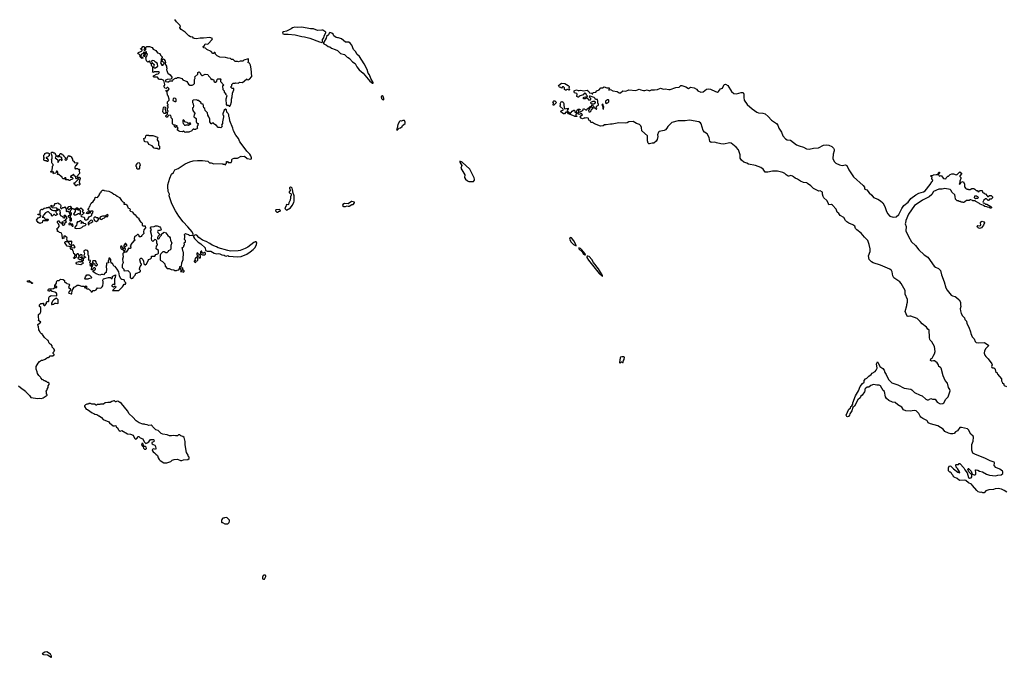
# Model space of a CAD drawing. Extents: x 1863118 to 1989590, y 394482 to 532474.
# Tile 9 of 215: x 1911651 to 1929886, y 406702 to 418505. Entities that reach past the tile are written whole.
import ezdxf

# ---------------------------------------------------------------- set-up
doc = ezdxf.new("R2010")
doc.units = 0

msp = doc.modelspace()

# ---------------------------------------------------------------- linework, layer by layer
at = {"layer": '0CON20XD'}
for points in [[(1914946, 416494), (1914940, 416485), (1914915, 416480), (1914905, 416470), (1914885, 416470), (1914875, 416480), (1914865, 416480), (1914845, 416460), (1914840, 416445), (1914785, 416420), (1914735, 416422), (1914715, 416418), (1914685, 416440), (1914665, 416432), (1914615, 416437), (1914590, 416445), (1914570, 416465), (1914588, 416495), (1914570, 416515), (1914568, 416538), (1914552, 416538), (1914548, 416522), (1914535, 416512), (1914520, 416525), (1914520, 416535), (1914530, 416545), (1914528, 416558), (1914505, 416550), (1914480, 416575), (1914480, 416665), (1914458, 416688), (1914459, 416709), (1914449, 416729), (1914415, 416740), (1914392, 416718), (1914385, 416700), (1914365, 416700), (1914355, 416710), (1914355, 416730), (1914365, 416730), (1914390, 416755), (1914390, 416795), (1914400, 416805), (1914390, 416835), (1914390, 416865), (1914400, 416875), (1914400, 416895), (1914390, 416905), (1914390, 416915), (1914400, 416925), (1914400, 416935), (1914390, 416945), (1914390, 416985), (1914420, 417015), (1914420, 417035), (1914400, 417095), (1914390, 417105), (1914380, 417165), (1914360, 417185), (1914365, 417200), (1914395, 417190), (1914417, 417227), (1914395, 417250), (1914385, 417250), (1914367, 417233), (1914340, 417235), (1914330, 417265), (1914330, 417285), (1914338, 417292), (1914340, 417305), (1914319, 417379), (1914285, 417400), (1914245, 417398), (1914230, 417405), (1914205, 417440), (1914145, 417438), (1914130, 417445), (1914132, 417468), (1914145, 417470), (1914185, 417498), (1914215, 417500), (1914240, 417525), (1914225, 417540), (1914165, 417542), (1914145, 417540), (1914135, 417530), (1914112, 417532), (1914120, 417545), (1914120, 417625), (1914100, 417645), (1914090, 417665), (1914092, 417682), (1914070, 417705), (1914068, 417728), (1914055, 417738), (1914038, 417722), (1914025, 417720), (1914002, 417745), (1913990, 417805), (1914000, 417815), (1914018, 417865), (1914000, 417885), (1913998, 417908), (1913985, 417910), (1913980, 417905), (1913980, 417865), (1913970, 417855), (1913968, 417822), (1913952, 417822), (1913942, 417835), (1913948, 417842), (1913950, 417855), (1913960, 417865), (1913960, 417905), (1913955, 417910), (1913942, 417898), (1913938, 417882), (1913910, 417865), (1913890, 417835), (1913892, 417822), (1913928, 417808), (1913930, 417795), (1913922, 417788), (1913905, 417790), (1913880, 417815), (1913880, 417835), (1913870, 417860), (1913845, 417870), (1913840, 417885), (1913852, 417898), (1913905, 417920), (1913920, 417935), (1913918, 417948), (1913905, 417960), (1913893, 417953), (1913890, 417965), (1913905, 417980), (1913915, 417980), (1913935, 418010), (1913948, 418008), (1913960, 417995), (1913960, 417965), (1913950, 417955), (1913955, 417940), (1913975, 417940), (1913988, 417952), (1913990, 417995), (1914005, 418008), (1914055, 418010), (1914105, 417990), (1914125, 417960), (1914170, 417935), (1914205, 417890), (1914245, 417878), (1914258, 417845), (1914290, 417815), (1914290, 417805), (1914272, 417775), (1914273, 417753), (1914280, 417745), (1914262, 417715), (1914264, 417694), (1914282, 417662), (1914308, 417662), (1914310, 417675), (1914330, 417695), (1914328, 417708), (1914315, 417720), (1914302, 417722), (1914290, 417735), (1914292, 417758), (1914312, 417778), (1914325, 417770), (1914347, 417735), (1914350, 417715), (1914340, 417695), (1914372, 417645), (1914370, 417625), (1914378, 417605), (1914370, 417575), (1914377, 417567), (1914387, 417525), (1914394, 417514), (1914436, 417486), (1914472, 417442), (1914470, 417425), (1914448, 417402), (1914385, 417396), (1914350, 417385), (1914352, 417362), (1914387, 417357), (1914395, 417350), (1914435, 417370), (1914485, 417370), (1914492, 417398), (1914538, 417422), (1914557, 417423), (1914575, 417437), (1914600, 417435), (1914654, 417414), (1914672, 417392), (1914745, 417360), (1914780, 417310), (1914804, 417294), (1914845, 417292), (1914870, 417305), (1914887, 417323), (1914888, 417395), (1914902, 417425), (1914893, 417447), (1914950, 417495), (1914952, 417528), (1914975, 417538), (1914990, 417530), (1915010, 417485), (1915023, 417473), (1915037, 417473), (1915085, 417498), (1915135, 417488), (1915148, 417465), (1915180, 417435), (1915195, 417400), (1915215, 417410), (1915225, 417400), (1915238, 417398), (1915253, 417355), (1915265, 417348), (1915275, 417348), (1915300, 417365), (1915310, 417395), (1915322, 417408), (1915368, 417408), (1915380, 417395), (1915370, 417385), (1915372, 417362), (1915430, 417295), (1915410, 417275), (1915413, 417213), (1915438, 417188), (1915440, 417165), (1915460, 417145), (1915460, 417125), (1915480, 417110), (1915488, 417095), (1915470, 417035), (1915478, 416935), (1915495, 416910), (1915505, 416920), (1915515, 416920), (1915530, 416905), (1915545, 416902), (1915556, 416924), (1915572, 416985), (1915572, 417035), (1915584, 417075), (1915590, 417145), (1915620, 417205), (1915618, 417228), (1915585, 417230), (1915563, 417253), (1915560, 417265), (1915578, 417282), (1915582, 417308), (1915605, 417330), (1915645, 417330), (1915655, 417338), (1915705, 417330), (1915725, 417350), (1915775, 417340), (1915850, 417405), (1915857, 417407), (1915865, 417400), (1915885, 417390), (1915906, 417404), (1915953, 417455), (1915940, 417595), (1915924, 417664), (1915908, 417698), (1915880, 417705), (1915892, 417735), (1915892, 417772), (1915885, 417780), (1915803, 417757), (1915785, 417740), (1915735, 417740), (1915705, 417722), (1915685, 417730), (1915643, 417733), (1915608, 417768), (1915575, 417770), (1915557, 417787), (1915505, 417792), (1915463, 417807), (1915355, 417812), (1915310, 417835), (1915281, 417861), (1915270, 417875), (1915278, 417885), (1915265, 417900), (1915255, 417900), (1915250, 417880), (1915228, 417878), (1915197, 417917), (1915120, 417955), (1915095, 417977), (1915060, 417985), (1915048, 417998), (1915050, 418010), (1915076, 418024), (1915085, 418060), (1915125, 418051), (1915143, 418057), (1915218, 418135), (1915225, 418158), (1915175, 418176), (1915055, 418160), (1914995, 418161), (1914925, 418152), (1914888, 418158), (1914870, 418165), (1914855, 418180), (1914815, 418187), (1914785, 418206), (1914716, 418276), (1914681, 418301), (1914642, 418325), (1914620, 418355), (1914620, 418365), (1914630, 418375), (1914622, 418395), (1914553, 418465), (1914526, 418506)], [(1917245, 418080), (1917257, 418093), (1917259, 418135), (1917285, 418168), (1917291, 418199), (1917323, 418265), (1917320, 418275), (1917265, 418308), (1917245, 418312), (1917165, 418304), (1917095, 418333), (1917035, 418336), (1916875, 418366), (1916795, 418360), (1916745, 418366), (1916702, 418355), (1916677, 418333), (1916632, 418308), (1916590, 418290), (1916535, 418279), (1916520, 418265), (1916522, 418245), (1916547, 418237), (1916622, 418238), (1916755, 418224), (1916875, 418194), (1916925, 418189), (1917023, 418163), (1917205, 418096), (1917245, 418080)], [(1918195, 417330), (1918200, 417335), (1918198, 417345), (1918157, 417415), (1918129, 417485), (1918108, 417515), (1918086, 417585), (1918034, 417685), (1917942, 417825), (1917898, 417868), (1917878, 417908), (1917831, 417955), (1917800, 418035), (1917771, 418071), (1917745, 418086), (1917685, 418091), (1917609, 418149), (1917555, 418168), (1917535, 418166), (1917515, 418174), (1917468, 418208), (1917456, 418235), (1917435, 418254), (1917395, 418269), (1917380, 418255), (1917368, 418222), (1917332, 418195), (1917328, 418162), (1917285, 418090), (1917270, 418075), (1917285, 418056), (1917333, 418035), (1917365, 418006), (1917395, 418000), (1917425, 417977), (1917496, 417956), (1917535, 417936), (1917595, 417882), (1917665, 417860), (1917715, 417808), (1917735, 417803), (1917762, 417785), (1917817, 417725), (1917862, 417692), (1917894, 417634), (1917937, 417577), (1918012, 417515), (1918136, 417365), (1918185, 417330), (1918195, 417330)], [(1914165, 417612), (1914208, 417642), (1914205, 417680), (1914195, 417698), (1914167, 417717), (1914144, 417744), (1914105, 417752), (1914092, 417735), (1914098, 417715), (1914140, 417675), (1914130, 417625), (1914142, 417612), (1914165, 417612)], [(1921825, 417198), (1921795, 417210), (1921785, 417210), (1921772, 417198), (1921758, 417198), (1921742, 417212), (1921740, 417245), (1921725, 417260), (1921705, 417260), (1921685, 417240), (1921672, 417252), (1921650, 417255), (1921640, 417265), (1921633, 417287), (1921688, 417332), (1921745, 417322), (1921810, 417285), (1921825, 417270), (1921830, 417255), (1921822, 417235), (1921832, 417205), (1921825, 417198)], [(1922165, 417080), (1922168, 417088), (1922146, 417106), (1922136, 417136), (1922115, 417143), (1922105, 417140), (1922087, 417113), (1922013, 417087), (1922005, 417070), (1921995, 417070), (1921972, 417085), (1921978, 417125), (1921969, 417139), (1921925, 417153), (1921918, 417165), (1921918, 417185), (1921934, 417196), (1921965, 417208), (1921995, 417193), (1922015, 417192), (1922045, 417202), (1922095, 417190), (1922159, 417199), (1922190, 417175), (1922205, 417148), (1922242, 417142), (1922255, 417130), (1922265, 417130), (1922272, 417158), (1922320, 417165), (1922343, 417187), (1922385, 417208), (1922415, 417242), (1922445, 417242), (1922475, 417262), (1922525, 417246), (1922562, 417245), (1922573, 417235), (1922562, 417215), (1922565, 417203), (1922595, 417213), (1922637, 417187), (1922717, 417177), (1922752, 417152), (1922765, 417149), (1922778, 417152), (1922824, 417186), (1922878, 417182), (1922935, 417207), (1923065, 417196), (1923125, 417221), (1923155, 417204), (1923205, 417191), (1923228, 417192), (1923274, 417206), (1923315, 417186), (1923354, 417206), (1923405, 417204), (1923465, 417211), (1923516, 417236), (1923575, 417221), (1923605, 417225), (1923675, 417211), (1923696, 417214), (1923805, 417249), (1923863, 417257), (1923896, 417284), (1923915, 417289), (1923990, 417260), (1924035, 417231), (1924074, 417256), (1924145, 417242), (1924185, 417219), (1924211, 417185), (1924265, 417162), (1924309, 417171), (1924370, 417220), (1924415, 417227), (1924445, 417221), (1924535, 417174), (1924575, 417163), (1924592, 417175), (1924630, 417225), (1924665, 417237), (1924700, 417305), (1924725, 417314), (1924769, 417285), (1924834, 417174), (1924875, 417139), (1924925, 417133), (1925015, 417159), (1925047, 417155), (1925064, 417125), (1925060, 417065), (1925069, 417015), (1925125, 416934), (1925214, 416854), (1925305, 416795), (1925335, 416783), (1925415, 416777), (1925455, 416760), (1925514, 416714), (1925575, 416646), (1925666, 416585), (1925692, 416552), (1925712, 416495), (1925758, 416425), (1925785, 416358), (1925835, 416297), (1925865, 416283), (1925925, 416273), (1926035, 416190), (1926085, 416169), (1926165, 416146), (1926226, 416114), (1926275, 416108), (1926355, 416126), (1926445, 416132), (1926535, 416180), (1926585, 416190), (1926635, 416183), (1926691, 416155), (1926726, 416126), (1926735, 416105), (1926735, 416075), (1926715, 416015), (1926712, 415935), (1926738, 415878), (1926765, 415852), (1926835, 415817), (1926885, 415805), (1926945, 415816), (1926971, 415805), (1927005, 415725), (1927095, 415596), (1927275, 415435), (1927295, 415405), (1927296, 415385), (1927305, 415370), (1927343, 415355), (1927385, 415299), (1927430, 415255), (1927461, 415211), (1927545, 415183), (1927595, 415153), (1927635, 415117), (1927676, 415046), (1927697, 414975), (1927726, 414916), (1927765, 414868), (1927825, 414849), (1927885, 414857), (1927935, 414897), (1927990, 415010), (1928026, 415064), (1928103, 415127), (1928155, 415194), (1928246, 415265), (1928306, 415294), (1928392, 415318), (1928422, 415338), (1928516, 415455), (1928544, 415506), (1928558, 415515), (1928562, 415535), (1928545, 415552), (1928541, 415565), (1928550, 415585), (1928535, 415593), (1928520, 415615), (1928535, 415621), (1928562, 415618), (1928572, 415635), (1928625, 415642), (1928655, 415640), (1928665, 415670), (1928675, 415680), (1928685, 415680), (1928688, 415665), (1928670, 415645), (1928672, 415622), (1928685, 415610), (1928715, 415620), (1928760, 415565), (1928805, 415560), (1928812, 415578), (1928842, 415608), (1928855, 415610), (1928883, 415637), (1928915, 415650), (1928945, 415650), (1928995, 415630), (1929005, 415640), (1929015, 415640), (1929065, 415690), (1929100, 415655), (1929060, 415615), (1929060, 415605), (1929082, 415582), (1929082, 415565), (1929062, 415515), (1929062, 415488), (1929050, 415465), (1929055, 415460), (1929070, 415465), (1929090, 415495), (1929125, 415510), (1929150, 415465), (1929152, 415412), (1929172, 415382), (1929185, 415380), (1929195, 415370), (1929215, 415370), (1929225, 415360), (1929255, 415360), (1929285, 415380), (1929325, 415380), (1929335, 415370), (1929345, 415370), (1929350, 415355), (1929365, 415340), (1929385, 415340), (1929405, 415320), (1929418, 415322), (1929425, 415340), (1929475, 415340), (1929482, 415312), (1929495, 415300), (1929508, 415298), (1929523, 415283), (1929539, 415279), (1929570, 415245), (1929572, 415232), (1929585, 415230), (1929615, 415250), (1929645, 415250), (1929670, 415225), (1929670, 415205), (1929645, 415180), (1929615, 415180), (1929595, 415160), (1929585, 415160), (1929555, 415190), (1929535, 415190), (1929508, 415165), (1929490, 415125), (1929494, 415114), (1929518, 415108), (1929535, 415093), (1929561, 415091), (1929636, 415046), (1929646, 415036), (1929648, 415025), (1929636, 415014), (1929623, 415013), (1929605, 415028), (1929573, 415033), (1929562, 415042), (1929527, 415047), (1929500, 415065), (1929438, 415088), (1929425, 415102), (1929357, 415137), (1929345, 415152), (1929302, 415152), (1929295, 415160), (1929265, 415170), (1929245, 415170), (1929235, 415160), (1929185, 415160), (1929158, 415132), (1929145, 415130), (1929135, 415120), (1929125, 415120), (1929115, 415130), (1929085, 415130), (1929075, 415140), (1929045, 415140), (1929035, 415150), (1929015, 415150), (1928982, 415185), (1928978, 415235), (1928968, 415265), (1928914, 415314), (1928902, 415345), (1928885, 415359), (1928785, 415381), (1928735, 415370), (1928675, 415366), (1928578, 415322), (1928542, 415268), (1928495, 415226), (1928372, 415165), (1928292, 415108), (1928222, 415068), (1928115, 414908), (1928063, 414785), (1928054, 414746), (1928053, 414725), (1928067, 414675), (1928064, 414595), (1928110, 414490), (1928169, 414395), (1928244, 414324), (1928303, 414243), (1928402, 414155), (1928472, 414112), (1928586, 413945), (1928615, 413925), (1928665, 413902), (1928705, 413865), (1928723, 413785), (1928775, 413655), (1928805, 413543), (1928825, 413496), (1928905, 413404), (1928925, 413392), (1928975, 413384), (1929002, 413365), (1929048, 413318), (1929075, 413275), (1929075, 413225), (1929084, 413195), (1929070, 413155), (1929075, 413115), (1929086, 413065), (1929111, 413021), (1929149, 412989), (1929158, 412955), (1929185, 412925), (1929194, 412884), (1929231, 412815), (1929259, 412729), (1929265, 412695), (1929293, 412635), (1929325, 412595), (1929347, 412545), (1929365, 412532), (1929415, 412523), (1929517, 412527), (1929602, 412475), (1929544, 412416), (1929519, 412375), (1929513, 412335), (1929526, 412295), (1929545, 412268), (1929589, 412229), (1929657, 412135), (1929663, 412115), (1929650, 412085), (1929655, 412068), (1929665, 412060), (1929695, 412060), (1929709, 412049), (1929718, 412035), (1929722, 411992), (1929755, 411970), (1929762, 411945), (1929835, 411860), (1929833, 411823), (1929852, 411785), (1929880, 411765), (1929878, 411745), (1929884, 411734), (1929928, 411718)], [(1914545, 416990), (1914550, 416995), (1914550, 417035), (1914538, 417048), (1914525, 417052), (1914492, 417048), (1914490, 417010), (1914525, 416990), (1914545, 416990)], [(1918395, 417020), (1918397, 417045), (1918383, 417085), (1918365, 417097), (1918355, 417092), (1918343, 417077), (1918354, 417044), (1918370, 417025), (1918395, 417020)], [(1929028, 410132), (1929055, 410120), (1929060, 410125), (1929058, 410135), (1929020, 410200), (1928993, 410223), (1928990, 410265), (1928995, 410270), (1929037, 410273), (1929053, 410287), (1929065, 410288), (1929139, 410209), (1929154, 410175), (1929196, 410116), (1929221, 410031), (1929239, 410019), (1929274, 410026), (1929282, 410045), (1929283, 410083), (1929230, 410135), (1929212, 410185), (1929215, 410200), (1929225, 410198), (1929272, 410145), (1929290, 410090), (1929325, 410078), (1929345, 410079), (1929358, 410095), (1929361, 410115), (1929350, 410165), (1929355, 410172), (1929365, 410173), (1929396, 410166), (1929425, 410148), (1929485, 410133), (1929554, 410094), (1929615, 410073), (1929725, 410063), (1929764, 410076), (1929825, 410082), (1929858, 410105), (1929860, 410135), (1929855, 410150), (1929804, 410184), (1929732, 410215), (1929698, 410255), (1929702, 410305), (1929696, 410316), (1929622, 410342), (1929525, 410390), (1929355, 410454), (1929305, 410482), (1929284, 410535), (1929286, 410644), (1929308, 410705), (1929317, 410775), (1929307, 410795), (1929264, 410834), (1929225, 410914), (1929205, 410932), (1929095, 410958), (1929065, 410956), (1929018, 410892), (1928982, 410875), (1928956, 410844), (1928934, 410836), (1928895, 410839), (1928850, 410850), (1928785, 410881), (1928753, 410925), (1928655, 410984), (1928518, 411025), (1928478, 411045), (1928461, 411075), (1928449, 411085), (1928375, 411121), (1928338, 411148), (1928325, 411165), (1928306, 411216), (1928252, 411265), (1928215, 411270), (1928144, 411256), (1928065, 411262), (1928021, 411285), (1927986, 411335), (1927915, 411378), (1927865, 411419), (1927815, 411422), (1927746, 411455), (1927706, 411495), (1927689, 411525), (1927665, 411620), (1927644, 411644), (1927595, 411727), (1927571, 411741), (1927525, 411737), (1927465, 411754), (1927415, 411732), (1927375, 411701), (1927345, 411704), (1927319, 411685), (1927304, 411665), (1927306, 411634), (1927298, 411615), (1927256, 411555), (1927231, 411535), (1927218, 411505), (1927173, 411467), (1927111, 411351), (1927084, 411325), (1927064, 411265), (1927024, 411206), (1927018, 411182), (1927002, 411158), (1926985, 411153), (1926969, 411159), (1926960, 411185), (1927006, 411295), (1927035, 411317), (1927044, 411346), (1927065, 411360), (1927083, 411385), (1927084, 411415), (1927128, 411545), (1927188, 411632), (1927219, 411715), (1927260, 411770), (1927289, 411795), (1927293, 411805), (1927290, 411825), (1927315, 411859), (1927340, 411870), (1927375, 411907), (1927419, 411935), (1927440, 411960), (1927497, 411995), (1927514, 412015), (1927531, 412055), (1927522, 412135), (1927535, 412172), (1927547, 412167), (1927584, 412084), (1927635, 412046), (1927659, 412019), (1927674, 411974), (1927701, 411935), (1927744, 411845), (1927805, 411784), (1927917, 411747), (1928034, 411684), (1928155, 411664), (1928174, 411654), (1928224, 411604), (1928325, 411556), (1928365, 411543), (1928435, 411480), (1928455, 411470), (1928485, 411471), (1928525, 411491), (1928555, 411478), (1928605, 411480), (1928645, 411423), (1928696, 411396), (1928745, 411400), (1928766, 411414), (1928805, 411478), (1928846, 411524), (1928884, 411635), (1928875, 411662), (1928852, 411695), (1928834, 411774), (1928789, 411829), (1928753, 411913), (1928716, 412056), (1928707, 412067), (1928674, 412084), (1928665, 412118), (1928642, 412152), (1928595, 412188), (1928575, 412192), (1928545, 412186), (1928518, 412198), (1928524, 412225), (1928548, 412242), (1928570, 412275), (1928592, 412318), (1928604, 412365), (1928592, 412455), (1928545, 412544), (1928511, 412575), (1928507, 412585), (1928500, 412625), (1928503, 412673), (1928494, 412714), (1928496, 412756), (1928471, 412775), (1928444, 412815), (1928367, 412875), (1928331, 412921), (1928274, 412974), (1928155, 413018), (1928135, 413019), (1928105, 413009), (1928086, 413015), (1928052, 413105), (1928081, 413215), (1928080, 413235), (1928094, 413275), (1928094, 413325), (1928053, 413425), (1928048, 413495), (1927979, 413619), (1927951, 413655), (1927841, 413725), (1927824, 413765), (1927812, 413835), (1927795, 413865), (1927768, 413888), (1927595, 413959), (1927455, 414002), (1927425, 414022), (1927386, 414065), (1927369, 414135), (1927402, 414215), (1927404, 414264), (1927385, 414345), (1927360, 414415), (1927300, 414480), (1927233, 414555), (1927153, 414613), (1927131, 414641), (1927115, 414680), (1927082, 414705), (1927005, 414737), (1926971, 414761), (1926948, 414785), (1926915, 414843), (1926849, 414879), (1926820, 414920), (1926792, 414945), (1926771, 414995), (1926705, 415072), (1926685, 415082), (1926635, 415076), (1926626, 415115), (1926597, 415157), (1926545, 415210), (1926532, 415235), (1926520, 415275), (1926520, 415315), (1926477, 415337), (1926453, 415333), (1926355, 415382), (1926305, 415428), (1926241, 415471), (1926230, 415485), (1926165, 415492), (1926113, 415513), (1926055, 415554), (1926015, 415569), (1925985, 415598), (1925965, 415607), (1925935, 415618), (1925895, 415608), (1925885, 415610), (1925845, 415630), (1925820, 415655), (1925785, 415677), (1925685, 415698), (1925595, 415698), (1925505, 415681), (1925455, 415685), (1925418, 415735), (1925379, 415769), (1925278, 415808), (1925149, 415829), (1925115, 415852), (1925065, 415870), (1925019, 415905), (1924995, 415942), (1924992, 416005), (1924961, 416095), (1924923, 416143), (1924825, 416217), (1924795, 416225), (1924695, 416198), (1924635, 416204), (1924555, 416225), (1924527, 416237), (1924455, 416234), (1924435, 416247), (1924423, 416325), (1924381, 416391), (1924335, 416425), (1924312, 416455), (1924270, 416580), (1924258, 416595), (1924231, 416611), (1924055, 416644), (1923978, 416632), (1923845, 416635), (1923730, 416600), (1923652, 416528), (1923635, 416494), (1923610, 416465), (1923585, 416453), (1923495, 416437), (1923479, 416425), (1923464, 416376), (1923467, 416345), (1923460, 416285), (1923438, 416255), (1923395, 416220), (1923365, 416220), (1923315, 416208), (1923305, 416208), (1923292, 416218), (1923281, 416261), (1923279, 416355), (1923174, 416445), (1923168, 416508), (1923152, 416542), (1923132, 416562), (1923075, 416584), (1923010, 416620), (1922935, 416616), (1922900, 416595), (1922875, 416590), (1922745, 416595), (1922625, 416571), (1922595, 416571), (1922515, 416556), (1922485, 416558), (1922455, 416537), (1922406, 416536), (1922295, 416574), (1922262, 416602), (1922233, 416603), (1922220, 416615), (1922220, 416635), (1922190, 416645), (1922188, 416675), (1922182, 416682), (1922155, 416690), (1922125, 416682), (1922115, 416688), (1922075, 416672), (1922050, 416685), (1922030, 416705), (1922045, 416730), (1922065, 416730), (1922077, 416745), (1922055, 416768), (1922005, 416750), (1921988, 416778), (1921973, 416777), (1921956, 416764), (1921950, 416745), (1921952, 416732), (1921968, 416718), (1921968, 416712), (1921935, 416710), (1921928, 416718), (1921815, 416763), (1921788, 416798), (1921766, 416794), (1921742, 416765), (1921725, 416760), (1921675, 416800), (1921681, 416819), (1921720, 416835), (1921718, 416848), (1921660, 416895), (1921660, 416915), (1921670, 416925), (1921670, 416935), (1921660, 416945), (1921680, 416985), (1921695, 416990), (1921715, 416978), (1921728, 416955), (1921728, 416915), (1921742, 416852), (1921810, 416865), (1921810, 416845), (1921795, 416840), (1921792, 416825), (1921800, 416805), (1921827, 416785), (1921830, 416760), (1921845, 416760), (1921881, 416809), (1921915, 416832), (1921928, 416828), (1921935, 416790), (1921955, 416790), (1921985, 416847), (1922025, 416850), (1922030, 416835), (1922003, 416827), (1921998, 416815), (1922002, 416792), (1922015, 416790), (1922033, 416797), (1922048, 416812), (1922079, 416821), (1922095, 416860), (1922135, 416838), (1922152, 416838), (1922163, 416857), (1922189, 416871), (1922215, 416900), (1922235, 416900), (1922255, 416920), (1922268, 416918), (1922280, 416905), (1922292, 416872), (1922307, 416867), (1922325, 416850), (1922335, 416850), (1922340, 416865), (1922330, 416875), (1922333, 416897), (1922347, 416913), (1922370, 416925), (1922372, 416935), (1922360, 416965), (1922360, 417005), (1922350, 417015), (1922350, 417025), (1922315, 417030), (1922310, 417045), (1922290, 417065), (1922215, 417090), (1922202, 417088), (1922200, 417075), (1922230, 417045), (1922205, 417010), (1922190, 417015), (1922188, 417028), (1922152, 417052), (1922138, 417052), (1922125, 417040), (1922095, 417040), (1922090, 417065), (1922115, 417078), (1922135, 417070), (1922143, 417077), (1922165, 417080)], [(1912252, 415062), (1912285, 415060), (1912297, 415073), (1912305, 415100), (1912325, 415100), (1912355, 415112), (1912375, 415098), (1912390, 415095), (1912405, 415080), (1912412, 415065), (1912410, 415025), (1912422, 415012), (1912435, 415010), (1912452, 415028), (1912475, 415030), (1912488, 415038), (1912510, 415005), (1912512, 414962), (1912525, 414950), (1912535, 414960), (1912548, 414958), (1912568, 414938), (1912570, 414925), (1912580, 414915), (1912580, 414895), (1912568, 414882), (1912550, 414875), (1912550, 414855), (1912568, 414848), (1912580, 414835), (1912580, 414785), (1912585, 414780), (1912605, 414780), (1912608, 414785), (1912608, 414825), (1912590, 414845), (1912590, 414875), (1912610, 414905), (1912610, 414925), (1912590, 414945), (1912590, 414975), (1912608, 414992), (1912612, 415008), (1912645, 415010), (1912655, 415000), (1912675, 415000), (1912705, 415020), (1912725, 415020), (1912748, 414998), (1912750, 414985), (1912745, 414980), (1912735, 414980), (1912718, 414998), (1912705, 415000), (1912680, 414975), (1912680, 414955), (1912650, 414905), (1912665, 414890), (1912695, 414890), (1912705, 414900), (1912718, 414902), (1912735, 414920), (1912748, 414918), (1912765, 414900), (1912778, 414912), (1912780, 414965), (1912762, 414982), (1912760, 414995), (1912785, 415020), (1912830, 414985), (1912810, 414955), (1912822, 414942), (1912838, 414938), (1912840, 414925), (1912808, 414892), (1912792, 414888), (1912782, 414872), (1912795, 414860), (1912838, 414848), (1912850, 414835), (1912853, 414813), (1912865, 414800), (1912897, 414803), (1912920, 414815), (1912920, 414825), (1912940, 414855), (1912978, 414872), (1912985, 414880), (1912988, 414902), (1913010, 414945), (1913005, 414960), (1912965, 414960), (1912957, 414923), (1912925, 414920), (1912915, 414910), (1912890, 414915), (1912902, 414948), (1912915, 414950), (1912925, 414940), (1912935, 414940), (1912950, 414955), (1912922, 414992), (1912920, 415005), (1912938, 415025), (1912942, 415048), (1912958, 415062), (1912960, 415085), (1912975, 415110), (1913015, 415140), (1913042, 415185), (1913047, 415213), (1913055, 415220), (1913090, 415215), (1913130, 415265), (1913130, 415275), (1913148, 415298), (1913160, 415315), (1913160, 415325), (1913185, 415350), (1913207, 415347), (1913215, 415340), (1913305, 415332), (1913365, 415302), (1913395, 415277), (1913428, 415265), (1913455, 415239), (1913502, 415215), (1913535, 415160), (1913560, 415135), (1913588, 415118), (1913582, 415092), (1913617, 415087), (1913629, 415079), (1913648, 415055), (1913654, 415024), (1913688, 415008), (1913697, 414997), (1913692, 414975), (1913702, 414962), (1913736, 414946), (1913758, 414915), (1913793, 414893), (1913824, 414844), (1913845, 414840), (1913855, 414830), (1913860, 414805), (1913880, 414775), (1913882, 414762), (1913895, 414760), (1913917, 414737), (1913922, 414702), (1913935, 414690), (1913975, 414690), (1913978, 414685), (1913982, 414655), (1913950, 414615), (1913942, 414575), (1913950, 414545), (1913910, 414505), (1913906, 414494), (1913887, 414483), (1913873, 414483), (1913865, 414490), (1913862, 414512), (1913845, 414530), (1913832, 414528), (1913808, 414502), (1913795, 414500), (1913780, 414485), (1913770, 414455), (1913770, 414445), (1913790, 414425), (1913775, 414410), (1913765, 414410), (1913710, 414345), (1913710, 414325), (1913700, 414315), (1913708, 414295), (1913705, 414270), (1913675, 414270), (1913662, 414278), (1913660, 414255), (1913625, 414200), (1913595, 414200), (1913585, 414190), (1913572, 414188), (1913560, 414175), (1913560, 414145), (1913570, 414135), (1913570, 414115), (1913558, 414075), (1913560, 414025), (1913568, 414018), (1913570, 414005), (1913552, 413965), (1913548, 413918), (1913580, 413885), (1913583, 413863), (1913590, 413855), (1913652, 413862), (1913685, 413832), (1913698, 413805), (1913700, 413735), (1913725, 413710), (1913735, 413720), (1913745, 413720), (1913768, 413742), (1913772, 413758), (1913790, 413775), (1913805, 413810), (1913825, 413810), (1913835, 413820), (1913865, 413830), (1913888, 413852), (1913890, 413865), (1913873, 413883), (1913872, 413895), (1913882, 413935), (1913910, 413965), (1913910, 413975), (1913906, 413986), (1913893, 413993), (1913877, 414057), (1913870, 414065), (1913895, 414090), (1913905, 414090), (1913932, 414065), (1913946, 414036), (1913948, 413985), (1913962, 413972), (1913975, 413970), (1913998, 413985), (1914040, 414055), (1914040, 414065), (1914075, 414080), (1914090, 414095), (1914095, 414130), (1914155, 414130), (1914174, 414156), (1914208, 414172), (1914220, 414185), (1914220, 414235), (1914182, 414265), (1914188, 414312), (1914202, 414335), (1914202, 414352), (1914192, 414365), (1914192, 414405), (1914187, 414417), (1914175, 414432), (1914155, 414438), (1914115, 414402), (1914098, 414415), (1914090, 414455), (1914098, 414505), (1914072, 414595), (1914090, 414615), (1914088, 414628), (1914072, 414645), (1914072, 414655), (1914085, 414672), (1914145, 414678), (1914165, 414688), (1914195, 414690), (1914245, 414668), (1914258, 414655), (1914272, 414625), (1914265, 414610), (1914245, 414602), (1914222, 414602), (1914215, 414610), (1914203, 414587), (1914208, 414565), (1914240, 414535), (1914240, 414525), (1914214, 414496), (1914202, 414475), (1914205, 414450), (1914225, 414448), (1914237, 414453), (1914255, 414490), (1914280, 414515), (1914280, 414535), (1914314, 414566), (1914325, 414570), (1914355, 414560), (1914395, 414510), (1914426, 414486), (1914436, 414466), (1914447, 414415), (1914468, 414375), (1914452, 414325), (1914450, 414255), (1914435, 414240), (1914400, 414225), (1914400, 414215), (1914375, 414190), (1914355, 414190), (1914327, 414207), (1914305, 414208), (1914267, 414173), (1914253, 414145), (1914252, 414055), (1914295, 414030), (1914340, 413985), (1914348, 413945), (1914385, 413900), (1914417, 413897), (1914455, 413880), (1914507, 413877), (1914525, 413860), (1914555, 413860), (1914565, 413870), (1914598, 413872), (1914620, 413905), (1914620, 413935), (1914650, 413945), (1914653, 414007), (1914682, 414065), (1914688, 414195), (1914678, 414208), (1914660, 414285), (1914675, 414290), (1914690, 414305), (1914690, 414325), (1914702, 414338), (1914700, 414375), (1914720, 414395), (1914720, 414415), (1914702, 414435), (1914703, 414457), (1914710, 414465), (1914710, 414515), (1914700, 414525), (1914725, 414550), (1914735, 414540), (1914785, 414530), (1914793, 414513), (1914835, 414518), (1914855, 414510), (1914862, 414535), (1914848, 414575), (1914765, 414673), (1914680, 414760), (1914599, 414865), (1914537, 414965), (1914472, 415095), (1914423, 415223), (1914420, 415245), (1914426, 415276), (1914404, 415325), (1914397, 415417), (1914398, 415445), (1914431, 415569), (1914465, 415643), (1914497, 415675), (1914525, 415723), (1914585, 415750), (1914716, 415834), (1914805, 415874), (1914865, 415890), (1914945, 415900), (1915035, 415897), (1915135, 415883), (1915165, 415857), (1915196, 415856), (1915245, 415838), (1915405, 415840), (1915415, 415830), (1915445, 415830), (1915465, 415810), (1915470, 415835), (1915480, 415845), (1915482, 415878), (1915498, 415878), (1915515, 415860), (1915565, 415860), (1915580, 415885), (1915580, 415915), (1915592, 415928), (1915625, 415940), (1915687, 415943), (1915755, 415978), (1915765, 415972), (1915815, 415977), (1915865, 415933), (1915935, 415920), (1915945, 415930), (1915947, 415945), (1915934, 415985), (1915916, 416015), (1915861, 416071), (1915788, 416165), (1915731, 416245), (1915704, 416305), (1915655, 416367), (1915612, 416445), (1915599, 416495), (1915544, 416635), (1915538, 416688), (1915527, 416715), (1915526, 416746), (1915515, 416770), (1915490, 416795), (1915480, 416835), (1915466, 416846), (1915439, 416831), (1915413, 416765), (1915413, 416745), (1915425, 416730), (1915428, 416705), (1915408, 416615), (1915407, 416585), (1915390, 416555), (1915400, 416525), (1915375, 416502), (1915352, 416512), (1915325, 416512), (1915299, 416549), (1915265, 416562), (1915250, 416575), (1915245, 416590), (1915215, 416590), (1915205, 416580), (1915195, 416580), (1915170, 416615), (1915170, 416665), (1915156, 416706), (1915133, 416735), (1915128, 416778), (1915088, 416825), (1915078, 416858), (1915063, 416873), (1915048, 416938), (1915015, 416950), (1915010, 416965), (1914965, 417010), (1914945, 417010), (1914935, 417020), (1914862, 417018), (1914850, 417005), (1914850, 416975), (1914867, 416947), (1914872, 416905), (1914865, 416880), (1914850, 416875), (1914850, 416855), (1914860, 416825), (1914900, 416765), (1914885, 416750), (1914878, 416708), (1914912, 416685), (1914918, 416675), (1914918, 416615), (1914924, 416604), (1914960, 416575), (1914952, 416568), (1914950, 416545), (1914940, 416535), (1914940, 416505), (1914946, 416494)], [(1914345, 416770), (1914325, 416770), (1914310, 416785), (1914303, 416805), (1914313, 416877), (1914325, 416890), (1914350, 416885), (1914350, 416865), (1914340, 416855), (1914348, 416848), (1914350, 416815), (1914360, 416805), (1914360, 416785), (1914345, 416770)], [(1921545, 416920), (1921533, 416923), (1921538, 416965), (1921528, 416985), (1921545, 417002), (1921563, 417003), (1921590, 416975), (1921545, 416920)], [(1922205, 416798), (1922215, 416802), (1922232, 416815), (1922244, 416846), (1922270, 416865), (1922245, 416890), (1922232, 416888), (1922212, 416868), (1922188, 416825), (1922191, 416801), (1922205, 416798)], [(1922285, 416940), (1922245, 416940), (1922228, 416958), (1922230, 416975), (1922240, 416985), (1922262, 416988), (1922273, 416997), (1922300, 416995), (1922310, 416985), (1922307, 416973), (1922298, 416952), (1922285, 416940)], [(1922465, 416850), (1922468, 416895), (1922460, 416905), (1922460, 416935), (1922445, 416940), (1922432, 416925), (1922450, 416895), (1922450, 416855), (1922465, 416850)], [(1922515, 416952), (1922533, 416967), (1922545, 416968), (1922560, 416985), (1922560, 417015), (1922555, 417020), (1922535, 417022), (1922502, 416995), (1922498, 416985), (1922503, 416963), (1922515, 416952)], [(1914725, 416550), (1914735, 416560), (1914765, 416560), (1914775, 416552), (1914805, 416570), (1914815, 416570), (1914820, 416575), (1914815, 416590), (1914783, 416587), (1914775, 416580), (1914755, 416600), (1914725, 416610), (1914685, 416650), (1914670, 416645), (1914670, 416605), (1914682, 416582), (1914700, 416565), (1914702, 416552), (1914725, 416550)], [(1918645, 416460), (1918680, 416495), (1918705, 416500), (1918735, 416530), (1918740, 416545), (1918790, 416585), (1918790, 416605), (1918775, 416640), (1918745, 416638), (1918725, 416628), (1918695, 416632), (1918685, 416620), (1918655, 416563), (1918642, 416498), (1918634, 416485), (1918632, 416465), (1918645, 416460)], [(1914235, 416110), (1914215, 416110), (1914205, 416120), (1914165, 416118), (1914145, 416128), (1914107, 416167), (1914045, 416192), (1914025, 416240), (1913975, 416243), (1913965, 416250), (1913952, 416305), (1913980, 416320), (1913990, 416355), (1914000, 416365), (1914035, 416370), (1914045, 416360), (1914115, 416360), (1914205, 416330), (1914208, 416315), (1914198, 416295), (1914198, 416278), (1914220, 416245), (1914222, 416185), (1914240, 416165), (1914240, 416115), (1914235, 416110)], [(1912175, 415880), (1912155, 415880), (1912145, 415890), (1912125, 415890), (1912100, 415905), (1912100, 415935), (1912110, 415945), (1912100, 415955), (1912100, 415995), (1912120, 416015), (1912120, 416025), (1912130, 416035), (1912148, 416042), (1912175, 416038), (1912200, 416025), (1912200, 415985), (1912182, 415978), (1912165, 415960), (1912140, 415955), (1912142, 415942), (1912158, 415938), (1912180, 415905), (1912175, 415880)], [(1912695, 415430), (1912682, 415432), (1912678, 415458), (1912662, 415462), (1912660, 415485), (1912678, 415492), (1912738, 415552), (1912740, 415565), (1912725, 415570), (1912715, 415560), (1912702, 415562), (1912690, 415575), (1912690, 415605), (1912675, 415610), (1912648, 415638), (1912642, 415638), (1912625, 415620), (1912590, 415605), (1912595, 415590), (1912617, 415587), (1912640, 415565), (1912628, 415552), (1912595, 415540), (1912585, 415530), (1912565, 415530), (1912555, 415540), (1912502, 415542), (1912500, 415555), (1912510, 415565), (1912505, 415580), (1912485, 415580), (1912478, 415562), (1912455, 415560), (1912440, 415575), (1912438, 415598), (1912422, 415602), (1912375, 415640), (1912352, 415642), (1912360, 415655), (1912360, 415685), (1912345, 415700), (1912332, 415698), (1912318, 415662), (1912285, 415660), (1912275, 415650), (1912270, 415665), (1912280, 415675), (1912278, 415688), (1912265, 415680), (1912235, 415680), (1912230, 415685), (1912230, 415695), (1912250, 415715), (1912250, 415745), (1912260, 415755), (1912260, 415795), (1912270, 415805), (1912270, 415825), (1912253, 415843), (1912248, 415858), (1912248, 415905), (1912240, 415925), (1912250, 415935), (1912250, 415985), (1912240, 415995), (1912250, 416005), (1912242, 416012), (1912232, 416038), (1912245, 416050), (1912265, 416050), (1912275, 416040), (1912295, 416040), (1912308, 416028), (1912310, 416015), (1912320, 416005), (1912320, 415965), (1912312, 415958), (1912310, 415945), (1912358, 415908), (1912360, 415865), (1912365, 415860), (1912382, 415898), (1912390, 415905), (1912392, 415918), (1912405, 415920), (1912425, 415900), (1912440, 415905), (1912430, 415945), (1912418, 415958), (1912405, 415960), (1912395, 415970), (1912365, 415960), (1912340, 415985), (1912365, 415990), (1912378, 415982), (1912388, 415992), (1912402, 416028), (1912425, 416030), (1912432, 416012), (1912450, 416005), (1912460, 415995), (1912462, 415982), (1912498, 415948), (1912500, 415935), (1912492, 415928), (1912490, 415915), (1912505, 415900), (1912528, 415922), (1912530, 415945), (1912538, 415952), (1912542, 415968), (1912562, 415988), (1912575, 415980), (1912595, 415980), (1912610, 415965), (1912610, 415955), (1912630, 415925), (1912632, 415902), (1912658, 415878), (1912662, 415862), (1912728, 415855), (1912725, 415840), (1912682, 415798), (1912680, 415785), (1912670, 415775), (1912670, 415755), (1912685, 415740), (1912695, 415750), (1912725, 415750), (1912735, 415740), (1912758, 415738), (1912760, 415725), (1912750, 415715), (1912750, 415695), (1912760, 415685), (1912760, 415655), (1912710, 415605), (1912725, 415590), (1912755, 415590), (1912770, 415575), (1912770, 415555), (1912760, 415545), (1912760, 415515), (1912750, 415505), (1912750, 415485), (1912768, 415468), (1912768, 415452), (1912755, 415440), (1912725, 415450), (1912695, 415430)], [(1913855, 415740), (1913835, 415740), (1913823, 415753), (1913822, 415772), (1913810, 415785), (1913810, 415815), (1913830, 415835), (1913830, 415845), (1913840, 415855), (1913865, 415860), (1913877, 415837), (1913880, 415805), (1913870, 415795), (1913868, 415755), (1913855, 415740)], [(1920035, 415507), (1920055, 415512), (1920072, 415535), (1920077, 415555), (1920071, 415575), (1919987, 415735), (1919846, 415866), (1919802, 415888), (1919802, 415865), (1919838, 415805), (1919823, 415755), (1919896, 415636), (1919892, 415585), (1919910, 415555), (1919943, 415523), (1919970, 415510), (1920035, 415507)], [(1916595, 414982), (1916666, 415024), (1916696, 415065), (1916728, 415122), (1916733, 415145), (1916737, 415245), (1916713, 415313), (1916712, 415335), (1916698, 415385), (1916686, 415396), (1916665, 415402), (1916650, 415395), (1916647, 415385), (1916668, 415335), (1916645, 415324), (1916640, 415315), (1916645, 415300), (1916670, 415290), (1916678, 415275), (1916678, 415255), (1916664, 415226), (1916667, 415205), (1916658, 415165), (1916633, 415115), (1916628, 415085), (1916615, 415078), (1916595, 415082), (1916585, 415070), (1916582, 415045), (1916564, 415025), (1916571, 415005), (1916595, 414982)], [(1929355, 415190), (1929365, 415200), (1929395, 415200), (1929410, 415215), (1929398, 415228), (1929385, 415230), (1929375, 415240), (1929335, 415240), (1929330, 415215), (1929355, 415190)], [(1912195, 412260), (1912215, 412280), (1912265, 412280), (1912288, 412302), (1912288, 412308), (1912270, 412325), (1912270, 412345), (1912288, 412362), (1912290, 412375), (1912300, 412385), (1912292, 412392), (1912288, 412408), (1912252, 412442), (1912250, 412465), (1912235, 412490), (1912225, 412500), (1912212, 412502), (1912200, 412515), (1912180, 412565), (1912165, 412570), (1912112, 412622), (1912075, 412680), (1912065, 412690), (1912055, 412690), (1912030, 412715), (1912020, 412745), (1912003, 412763), (1912000, 412825), (1911993, 412833), (1911990, 412865), (1912042, 412905), (1911998, 412935), (1912008, 412955), (1912000, 413005), (1912002, 413045), (1912030, 413075), (1912040, 413095), (1912040, 413175), (1912020, 413195), (1912020, 413225), (1912045, 413250), (1912075, 413250), (1912085, 413260), (1912090, 413255), (1912090, 413225), (1912105, 413212), (1912120, 413215), (1912147, 413253), (1912150, 413275), (1912163, 413287), (1912182, 413288), (1912190, 413295), (1912193, 413357), (1912202, 413378), (1912215, 413390), (1912235, 413398), (1912338, 413392), (1912338, 413425), (1912331, 413441), (1912305, 413463), (1912255, 413472), (1912225, 413490), (1912205, 413477), (1912195, 413477), (1912180, 413485), (1912177, 413505), (1912184, 413516), (1912195, 413520), (1912245, 413520), (1912275, 413528), (1912305, 413550), (1912340, 413545), (1912340, 413565), (1912318, 413572), (1912305, 413560), (1912300, 413585), (1912332, 413625), (1912332, 413655), (1912345, 413680), (1912385, 413680), (1912405, 413700), (1912458, 413698), (1912480, 413675), (1912480, 413655), (1912495, 413640), (1912508, 413638), (1912525, 413620), (1912570, 413610), (1912577, 413597), (1912558, 413548), (1912588, 413528), (1912591, 413505), (1912558, 413455), (1912560, 413445), (1912605, 413428), (1912615, 413430), (1912626, 413494), (1912660, 413555), (1912687, 413563), (1912715, 413590), (1912745, 413590), (1912795, 413570), (1912845, 413570), (1912855, 413540), (1912868, 413542), (1912870, 413555), (1912860, 413565), (1912875, 413580), (1912900, 413555), (1912880, 413535), (1912892, 413522), (1912925, 413520), (1912942, 413502), (1912955, 413500), (1912970, 413485), (1912975, 413470), (1912995, 413470), (1913015, 413490), (1913045, 413490), (1913055, 413500), (1913068, 413502), (1913095, 413540), (1913152, 413538), (1913179, 413561), (1913192, 413578), (1913200, 413625), (1913200, 413655), (1913190, 413685), (1913205, 413708), (1913295, 413730), (1913335, 413730), (1913365, 413710), (1913370, 413735), (1913362, 413748), (1913375, 413760), (1913425, 413780), (1913420, 413725), (1913410, 413715), (1913410, 413625), (1913420, 413615), (1913405, 413600), (1913375, 413600), (1913360, 413585), (1913360, 413575), (1913385, 413560), (1913395, 413560), (1913405, 413570), (1913425, 413570), (1913430, 413555), (1913370, 413495), (1913375, 413490), (1913485, 413490), (1913555, 413560), (1913580, 413595), (1913582, 413608), (1913608, 413612), (1913620, 413625), (1913620, 413635), (1913600, 413655), (1913585, 413688), (1913545, 413693), (1913526, 413706), (1913500, 413765), (1913488, 413838), (1913459, 413889), (1913418, 413938), (1913392, 413942), (1913390, 413955), (1913380, 413965), (1913378, 413988), (1913365, 414000), (1913352, 413992), (1913350, 414005), (1913340, 414015), (1913337, 414067), (1913318, 414088), (1913305, 414090), (1913300, 414085), (1913300, 414055), (1913290, 414045), (1913290, 414025), (1913300, 414015), (1913298, 414002), (1913265, 414000), (1913260, 413995), (1913260, 413955), (1913253, 413947), (1913250, 413925), (1913258, 413895), (1913250, 413825), (1913234, 413816), (1913205, 413780), (1913185, 413790), (1913165, 413790), (1913135, 413778), (1913065, 413802), (1913010, 413835), (1913012, 413858), (1913025, 413860), (1913058, 413885), (1913057, 413897), (1913045, 413910), (1913025, 413910), (1913000, 413885), (1912998, 413872), (1912982, 413872), (1912980, 413895), (1912990, 413915), (1912990, 413935), (1913000, 413945), (1913012, 413988), (1913035, 413990), (1913045, 413970), (1913065, 413950), (1913075, 413950), (1913090, 413965), (1913090, 413975), (1913073, 413993), (1913070, 414025), (1913055, 414040), (1913005, 414040), (1913000, 414025), (1913008, 414018), (1913010, 414005), (1912982, 413988), (1912978, 413942), (1912965, 413940), (1912960, 413945), (1912960, 413955), (1912950, 413965), (1912960, 413975), (1912960, 413995), (1912950, 414005), (1912950, 414025), (1912960, 414035), (1912960, 414045), (1912920, 414055), (1912930, 414065), (1912930, 414135), (1912920, 414145), (1912922, 414212), (1912905, 414230), (1912885, 414240), (1912865, 414240), (1912840, 414225), (1912840, 414205), (1912852, 414185), (1912840, 414135), (1912868, 414108), (1912868, 414102), (1912855, 414100), (1912845, 414090), (1912825, 414090), (1912800, 414105), (1912800, 414115), (1912810, 414125), (1912810, 414145), (1912800, 414155), (1912785, 414158), (1912765, 414140), (1912755, 414140), (1912735, 414170), (1912715, 414170), (1912700, 414155), (1912698, 414112), (1912668, 414082), (1912652, 414082), (1912650, 414095), (1912668, 414112), (1912670, 414135), (1912678, 414142), (1912680, 414155), (1912668, 414168), (1912652, 414172), (1912650, 414205), (1912640, 414215), (1912628, 414248), (1912605, 414250), (1912592, 414262), (1912590, 414275), (1912605, 414290), (1912667, 414283), (1912678, 414298), (1912645, 414340), (1912612, 414328), (1912605, 414300), (1912575, 414300), (1912567, 414307), (1912532, 414312), (1912510, 414335), (1912510, 414345), (1912490, 414375), (1912490, 414385), (1912502, 414398), (1912535, 414400), (1912545, 414390), (1912558, 414388), (1912568, 414355), (1912585, 414340), (1912595, 414340), (1912608, 414352), (1912620, 414375), (1912618, 414398), (1912605, 414410), (1912595, 414400), (1912555, 414400), (1912532, 414412), (1912530, 414425), (1912520, 414435), (1912527, 414443), (1912530, 414465), (1912495, 414500), (1912470, 414495), (1912470, 414475), (1912478, 414462), (1912465, 414460), (1912455, 414450), (1912442, 414452), (1912440, 414525), (1912432, 414532), (1912428, 414548), (1912417, 414557), (1912390, 414565), (1912372, 414582), (1912352, 414582), (1912350, 414615), (1912340, 414625), (1912340, 414635), (1912348, 414642), (1912355, 414650), (1912365, 414650), (1912382, 414675), (1912382, 414695), (1912370, 414725), (1912350, 414745), (1912352, 414768), (1912365, 414780), (1912375, 414780), (1912392, 414752), (1912425, 414740), (1912438, 414752), (1912442, 414768), (1912448, 414768), (1912450, 414735), (1912440, 414725), (1912440, 414705), (1912465, 414700), (1912488, 414722), (1912492, 414748), (1912508, 414752), (1912520, 414765), (1912505, 414780), (1912475, 414780), (1912470, 414785), (1912498, 414792), (1912530, 414835), (1912498, 414878), (1912475, 414880), (1912470, 414865), (1912480, 414855), (1912480, 414835), (1912475, 414830), (1912463, 414833), (1912448, 414858), (1912425, 414870), (1912392, 414902), (1912392, 414908), (1912408, 414922), (1912410, 414935), (1912400, 414945), (1912400, 414975), (1912385, 414990), (1912365, 414990), (1912355, 414970), (1912322, 414958), (1912320, 414945), (1912328, 414938), (1912332, 414922), (1912350, 414905), (1912348, 414892), (1912335, 414890), (1912325, 414880), (1912315, 414880), (1912298, 414898), (1912285, 414900), (1912255, 414870), (1912243, 414883), (1912240, 414905), (1912225, 414910), (1912185, 414950), (1912165, 414950), (1912130, 414930), (1912092, 414888), (1912088, 414872), (1912072, 414858), (1912070, 414850), (1912095, 414850), (1912110, 414835), (1912115, 414810), (1912170, 414815), (1912180, 414805), (1912180, 414795), (1912165, 414780), (1912105, 414780), (1912095, 414790), (1912085, 414790), (1912073, 414777), (1912068, 414742), (1912035, 414740), (1912025, 414730), (1911991, 414751), (1911963, 414795), (1911992, 414838), (1912028, 414852), (1912040, 414865), (1912038, 414888), (1911995, 414890), (1911990, 414905), (1912028, 414912), (1912032, 414935), (1912028, 414962), (1912035, 414978), (1912055, 414998), (1912075, 414990), (1912103, 415017), (1912145, 415020), (1912153, 415027), (1912182, 415028), (1912198, 415038), (1912217, 415007), (1912255, 414980), (1912275, 414972), (1912328, 414972), (1912350, 414995), (1912338, 415018), (1912255, 415020), (1912248, 415038), (1912230, 415055), (1912235, 415070), (1912252, 415062)], [(1912565, 414990), (1912555, 414990), (1912542, 415002), (1912540, 415025), (1912562, 415048), (1912585, 415050), (1912610, 415025), (1912592, 415018), (1912565, 414990)], [(1917685, 415044), (1917715, 415060), (1917735, 415051), (1917755, 415051), (1917805, 415082), (1917825, 415083), (1917850, 415115), (1917850, 415125), (1917805, 415140), (1917795, 415139), (1917735, 415099), (1917666, 415104), (1917636, 415084), (1917632, 415065), (1917655, 415046), (1917685, 415044)], [(1913065, 414772), (1913100, 414790), (1913118, 414818), (1913095, 414838), (1913075, 414840), (1913062, 414852), (1913038, 414852), (1913022, 414838), (1913020, 414825), (1913044, 414784), (1913065, 414772)], [(1913175, 414808), (1913194, 414826), (1913220, 414835), (1913245, 414860), (1913285, 414860), (1913292, 414885), (1913275, 414898), (1913242, 414868), (1913185, 414867), (1913145, 414858), (1913132, 414832), (1913155, 414812), (1913175, 414808)], [(1916413, 414943), (1916425, 414943), (1916458, 414962), (1916477, 414963), (1916480, 414975), (1916462, 414992), (1916393, 414987), (1916390, 414965), (1916413, 414943)], [(1912635, 414680), (1912640, 414685), (1912635, 414720), (1912605, 414720), (1912585, 414740), (1912575, 414740), (1912560, 414725), (1912562, 414712), (1912605, 414710), (1912620, 414695), (1912622, 414682), (1912635, 414680)], [(1912705, 414642), (1912772, 414648), (1912805, 414658), (1912827, 414683), (1912865, 414698), (1912880, 414715), (1912868, 414728), (1912840, 414735), (1912825, 414750), (1912812, 414748), (1912792, 414732), (1912790, 414745), (1912798, 414752), (1912800, 414765), (1912785, 414780), (1912775, 414780), (1912747, 414763), (1912725, 414760), (1912710, 414745), (1912712, 414725), (1912705, 414700), (1912670, 414665), (1912670, 414645), (1912705, 414642)], [(1912935, 414710), (1912942, 414738), (1912967, 414743), (1913005, 414770), (1913007, 414777), (1912995, 414790), (1912975, 414792), (1912962, 414788), (1912920, 414745), (1912920, 414715), (1912935, 414710)], [(1929425, 414642), (1929405, 414651), (1929389, 414665), (1929385, 414685), (1929395, 414694), (1929431, 414689), (1929447, 414693), (1929451, 414705), (1929443, 414745), (1929461, 414769), (1929475, 414773), (1929510, 414760), (1929518, 414745), (1929501, 414699), (1929465, 414655), (1929445, 414644), (1929425, 414642)], [(1915685, 414116), (1915755, 414124), (1915857, 414163), (1915920, 414205), (1915975, 414251), (1916010, 414290), (1916040, 414345), (1916043, 414373), (1916032, 414392), (1916015, 414392), (1915985, 414382), (1915875, 414296), (1915825, 414267), (1915737, 414233), (1915695, 414224), (1915555, 414221), (1915505, 414230), (1915325, 414282), (1915295, 414302), (1915215, 414333), (1915172, 414365), (1915108, 414398), (1915035, 414422), (1914972, 414472), (1914935, 414518), (1914905, 414523), (1914880, 414510), (1914870, 414495), (1914870, 414485), (1914890, 414455), (1914958, 414385), (1915006, 414356), (1915085, 414280), (1915090, 414235), (1915110, 414225), (1915125, 414220), (1915192, 414222), (1915253, 414183), (1915295, 414172), (1915335, 414177), (1915358, 414172), (1915395, 414152), (1915440, 414145), (1915455, 414132), (1915475, 414130), (1915505, 414137), (1915525, 414130), (1915685, 414116)], [(1913595, 414220), (1913610, 414255), (1913610, 414265), (1913600, 414275), (1913600, 414295), (1913625, 414320), (1913640, 414325), (1913635, 414340), (1913615, 414360), (1913605, 414360), (1913580, 414325), (1913580, 414295), (1913590, 414285), (1913578, 414272), (1913562, 414272), (1913545, 414310), (1913525, 414310), (1913520, 414295), (1913522, 414272), (1913535, 414260), (1913558, 414258), (1913582, 414222), (1913595, 414220)], [(1921955, 414320), (1921946, 414355), (1921915, 414413), (1921868, 414465), (1921845, 414470), (1921833, 414445), (1921864, 414385), (1921905, 414344), (1921955, 414320)], [(1912825, 414040), (1912815, 414040), (1912785, 414060), (1912765, 414060), (1912755, 414070), (1912742, 414072), (1912732, 414098), (1912755, 414120), (1912765, 414110), (1912778, 414108), (1912802, 414082), (1912828, 414078), (1912830, 414045), (1912825, 414040)], [(1914915, 414010), (1914922, 414038), (1914938, 414042), (1914950, 414055), (1914952, 414098), (1914975, 414100), (1914985, 414090), (1915000, 414095), (1914998, 414138), (1914978, 414158), (1914962, 414162), (1914958, 414178), (1914945, 414190), (1914935, 414180), (1914932, 414155), (1914942, 414142), (1914958, 414138), (1914960, 414125), (1914911, 414099), (1914898, 414075), (1914900, 414045), (1914880, 414035), (1914885, 414020), (1914915, 414010)], [(1915075, 414150), (1915090, 414165), (1915090, 414185), (1915075, 414200), (1915055, 414180), (1915035, 414180), (1915028, 414188), (1915025, 414220), (1915015, 414220), (1915000, 414205), (1915000, 414175), (1915012, 414162), (1915025, 414160), (1915035, 414150), (1915075, 414150)], [(1922125, 414150), (1922130, 414155), (1922125, 414170), (1922062, 414245), (1922035, 414267), (1922005, 414280), (1922005, 414262), (1922068, 414208), (1922093, 414165), (1922115, 414150), (1922125, 414150)], [(1922445, 413752), (1922445, 413768), (1922371, 413895), (1922280, 414010), (1922245, 414067), (1922195, 414124), (1922175, 414130), (1922160, 414125), (1922152, 414118), (1922153, 414105), (1922183, 414053), (1922312, 413902), (1922384, 413805), (1922445, 413752)], [(1912785, 413970), (1912712, 413982), (1912700, 413995), (1912702, 414018), (1912735, 414020), (1912745, 414030), (1912755, 414030), (1912765, 414020), (1912775, 414020), (1912785, 414030), (1912808, 414028), (1912820, 414015), (1912820, 413985), (1912795, 413980), (1912785, 413970)], [(1912915, 413700), (1912865, 413700), (1912860, 413705), (1912870, 413745), (1912895, 413782), (1912935, 413782), (1912947, 413777), (1912990, 413735), (1912975, 413720), (1912925, 413710), (1912915, 413700)], [(1914685, 413830), (1914698, 413842), (1914700, 413855), (1914672, 413882), (1914670, 413905), (1914665, 413910), (1914632, 413908), (1914632, 413882), (1914660, 413865), (1914642, 413858), (1914632, 413842), (1914675, 413840), (1914685, 413830)], [(1911875, 413620), (1911858, 413638), (1911814, 413644), (1911792, 413655), (1911805, 413672), (1911825, 413678), (1911871, 413641), (1911888, 413635), (1911890, 413625), (1911885, 413622), (1911875, 413620)], [(1912245, 413230), (1912255, 413232), (1912265, 413240), (1912285, 413240), (1912305, 413258), (1912325, 413260), (1912355, 413252), (1912365, 413260), (1912367, 413305), (1912362, 413322), (1912335, 413350), (1912285, 413320), (1912265, 413300), (1912240, 413255), (1912240, 413235), (1912245, 413230)], [(1911632, 411725), (1911664, 411694), (1911756, 411626), (1911764, 411614), (1911835, 411548), (1911855, 411512), (1911985, 411490), (1912025, 411496), (1912055, 411490), (1912086, 411504), (1912158, 411552), (1912160, 411565), (1912150, 411575), (1912150, 411615), (1912142, 411622), (1912140, 411635), (1912158, 411652), (1912160, 411665), (1912180, 411695), (1912180, 411725), (1912200, 411755), (1912200, 411775), (1912188, 411788), (1912165, 411790), (1912145, 411810), (1912135, 411810), (1912125, 411820), (1912105, 411820), (1912087, 411837), (1912075, 411840), (1912040, 411875), (1912035, 411890), (1912005, 411920), (1911983, 411953), (1911978, 411985), (1911954, 412034), (1911954, 412066), (1911958, 412085), (1911992, 412145), (1912020, 412175), (1912058, 412202), (1912077, 412203), (1912125, 412222), (1912145, 412240), (1912165, 412250), (1912185, 412250), (1912195, 412260)], [(1922775, 412150), (1922795, 412170), (1922805, 412170), (1922815, 412160), (1922828, 412162), (1922833, 412197), (1922848, 412215), (1922850, 412255), (1922840, 412265), (1922800, 412265), (1922780, 412255), (1922773, 412245), (1922763, 412203), (1922762, 412162), (1922775, 412150)], [(1914323, 410303), (1914375, 410304), (1914430, 410320), (1914451, 410329), (1914475, 410352), (1914515, 410363), (1914573, 410367), (1914627, 410347), (1914655, 410348), (1914685, 410358), (1914767, 410363), (1914788, 410382), (1914790, 410405), (1914770, 410425), (1914770, 410445), (1914740, 410495), (1914718, 410635), (1914718, 410695), (1914695, 410770), (1914675, 410790), (1914633, 410803), (1914615, 410820), (1914595, 410820), (1914575, 410800), (1914535, 410800), (1914495, 410810), (1914465, 410802), (1914425, 410802), (1914385, 410818), (1914301, 410831), (1914274, 410844), (1914215, 410900), (1914170, 410915), (1914110, 410975), (1914105, 410990), (1914085, 410998), (1914045, 410992), (1914015, 411008), (1913975, 411010), (1913965, 411020), (1913935, 411020), (1913863, 411043), (1913811, 411081), (1913749, 411149), (1913681, 411211), (1913646, 411266), (1913535, 411400), (1913515, 411420), (1913505, 411420), (1913472, 411442), (1913445, 411440), (1913435, 411430), (1913425, 411430), (1913405, 411450), (1913395, 411450), (1913355, 411440), (1913325, 411420), (1913285, 411420), (1913235, 411410), (1913205, 411390), (1913145, 411390), (1913135, 411380), (1913085, 411380), (1913075, 411370), (1913065, 411370), (1913035, 411390), (1912985, 411390), (1912965, 411402), (1912932, 411398), (1912925, 411390), (1912895, 411390), (1912885, 411380), (1912872, 411378), (1912852, 411358), (1912850, 411345), (1912880, 411295), (1912905, 411290), (1912995, 411228), (1913027, 411217), (1913045, 411202), (1913080, 411195), (1913115, 411170), (1913125, 411170), (1913165, 411142), (1913195, 411107), (1913305, 411058), (1913314, 411044), (1913384, 410984), (1913405, 410984), (1913430, 410995), (1913439, 410969), (1913466, 410946), (1913475, 410922), (1913495, 410898), (1913515, 410890), (1913545, 410898), (1913645, 410838), (1913705, 410832), (1913750, 410815), (1913775, 410760), (1913795, 410740), (1913825, 410758), (1913841, 410789), (1913855, 410792), (1913882, 410762), (1913935, 410748), (1913955, 410690), (1913985, 410660), (1914015, 410670), (1914041, 410689), (1914074, 410736), (1914130, 410735), (1914137, 410727), (1914140, 410705), (1914128, 410692), (1914101, 410679), (1914098, 410665), (1914105, 410652), (1914125, 410640), (1914155, 410630), (1914166, 410606), (1914172, 410565), (1914165, 410550), (1914135, 410562), (1914115, 410558), (1914107, 410543), (1914109, 410525), (1914122, 410505), (1914149, 410489), (1914171, 410461), (1914206, 410436), (1914217, 410395), (1914234, 410364), (1914252, 410345), (1914323, 410303)], [(1913985, 410552), (1913998, 410565), (1913995, 410590), (1913982, 410602), (1913963, 410603), (1913952, 410612), (1913935, 410660), (1913915, 410660), (1913910, 410635), (1913920, 410625), (1913920, 410615), (1913938, 410598), (1913943, 410575), (1913965, 410553), (1913985, 410552)], [(1929935, 409758), (1929885, 409792), (1929835, 409817), (1929775, 409828), (1929715, 409822), (1929685, 409808), (1929600, 409805), (1929545, 409781), (1929515, 409748), (1929488, 409748), (1929465, 409760), (1929445, 409750), (1929405, 409767), (1929375, 409789), (1929295, 409880), (1929280, 409910), (1929225, 409929), (1929175, 409978), (1929155, 409982), (1929055, 409978), (1929014, 410014), (1928960, 410035), (1928940, 410055), (1928938, 410068), (1928912, 410092), (1928908, 410108), (1928888, 410128), (1928875, 410130), (1928853, 410153), (1928850, 410215), (1928858, 410222), (1928862, 410238), (1928875, 410248), (1928895, 410240), (1928943, 410193), (1929028, 410132)], [(1915505, 409172), (1915530, 409195), (1915540, 409225), (1915535, 409240), (1915485, 409290), (1915443, 409287), (1915435, 409280), (1915413, 409277), (1915400, 409265), (1915400, 409255), (1915390, 409245), (1915390, 409205), (1915395, 409200), (1915405, 409200), (1915453, 409173), (1915505, 409172)], [(1916165, 408148), (1916185, 408150), (1916212, 408195), (1916210, 408215), (1916195, 408222), (1916175, 408222), (1916160, 408215), (1916148, 408185), (1916150, 408155), (1916165, 408148)], [(1912235, 406702), (1912240, 406705), (1912239, 406725), (1912220, 406760), (1912155, 406802), (1912115, 406798), (1912070, 406765), (1912094, 406754), (1912165, 406749), (1912235, 406702)]]:
    msp.add_lwpolyline(points, dxfattribs=at)

doc.saveas('drawing.dxf')
